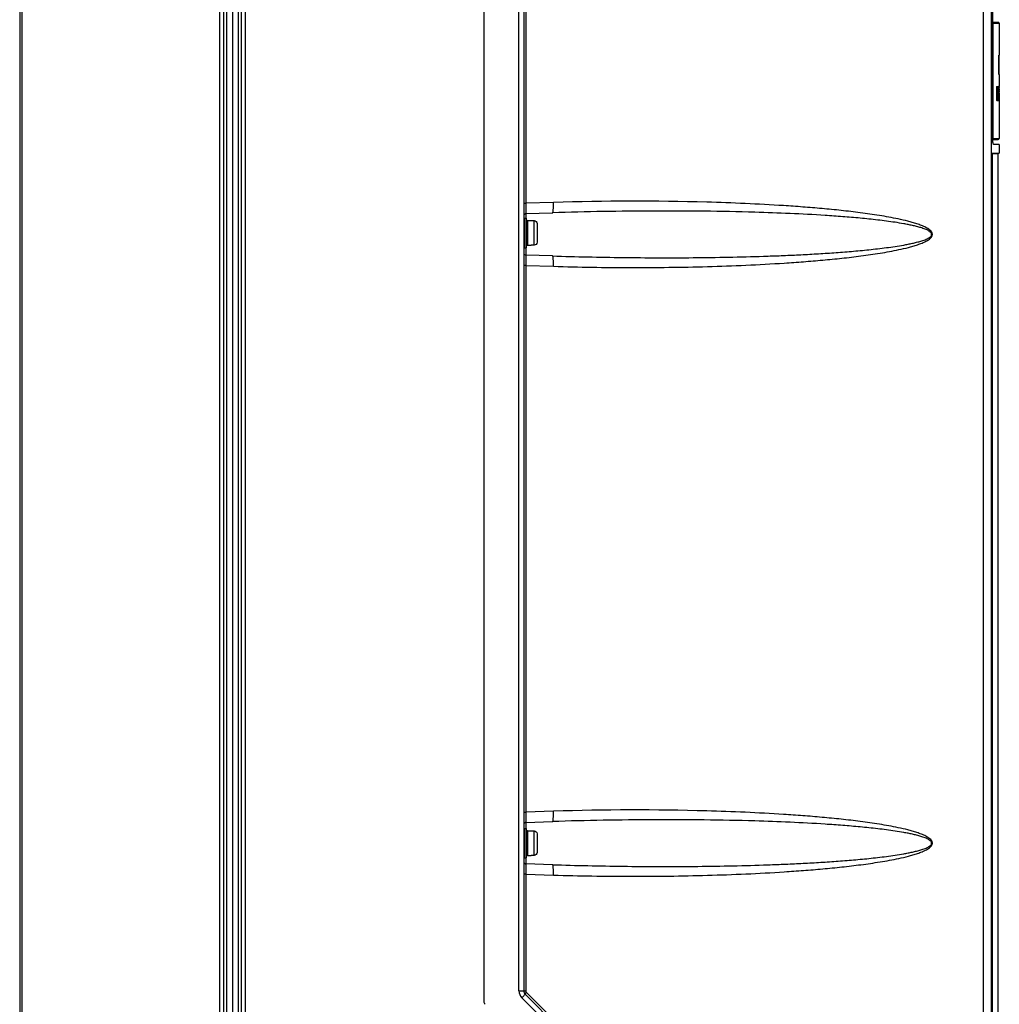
# Model space of a CAD drawing. Header units: inches. Extents: x 0 to 117, y 0 to 83.
# Tile 14 of 74: x 47 to 60, y 37 to 50. Entities that reach past the tile are written whole.
import ezdxf

# ---------------------------------------------------------------- set-up
doc = ezdxf.new("R2010")
doc.units = ezdxf.units.IN
doc.header["$LTSCALE"] = 6.431102
doc.header["$MEASUREMENT"] = 0
doc.layers.get('0').update_dxf_attribs({"linetype": 'CONTINUOUS'})

msp = doc.modelspace()

# ---------------------------------------------------------------- linework, layer by layer
at = {"color": 7, "linetype": 'CONTINUOUS'}
for p, q in [((53.2599, 56.1256), (53.2599, 36.9837)), ((52.7284, 55.9408), (52.7284, 36.8471)), ((53.1971, 36.9837), (53.1971, 55.9217)), ((59.384, 27.3898), (59.384, 55.6764)), ((59.4886, 27.3411), (59.4886, 55.6764)), ((53.2877, 54.7594), (53.2877, 47.4768)), ((46.5473, 54.189), (46.5473, 28.7953)), ((46.5759, 54.196), (46.5759, 28.7883)), ((49.2145, 27.3208), (49.2145, 54.01)), ((49.267, 27.3208), (49.267, 54.01)), ((49.302, 54.0101), (49.302, 27.3207)), ((49.3819, 54.0101), (49.3819, 27.3207)), ((49.4618, 27.3203), (49.4618, 54.0104)), ((49.4967, 54.0109), (49.4967, 27.3199)), ((49.5492, 54.0109), (49.5492, 27.3199)), ((59.5046, 53.3943), (59.5046, 48.3799)), ((59.5784, 49.8878), (59.5046, 49.8878)), ((59.5046, 49.876), (59.5902, 49.876)), ((59.514, 48.3406), (59.514, 49.876)), ((59.5902, 49.876), (59.5902, 49.4488)), ((59.5872, 49.4488), (59.5912, 49.4488)), ((59.5934, 49.4488), (59.5923, 49.4488)), ((59.594, 49.1929), (59.594, 49.4488)), ((59.5884, 49.1929), (59.5923, 49.1929)), ((59.5902, 49.1929), (59.5902, 49.0315)), ((59.5932, 49.1929), (59.594, 49.1929)), ((59.5557, 49.0315), (59.5557, 48.8445)), ((59.5557, 49.0315), (59.5755, 49.0315)), ((59.5597, 49.0315), (59.5597, 48.8445)), ((59.5625, 48.9588), (59.5625, 49.0315)), ((59.5659, 48.9588), (59.5625, 48.9588)), ((59.5659, 49.0315), (59.5659, 48.9588)), ((59.5684, 48.8445), (59.5684, 49.0315)), ((59.5757, 49.0315), (59.5824, 49.0315)), ((59.5806, 48.9316), (59.5805, 48.9223)), ((59.5813, 49.0053), (59.5812, 48.9961)), ((59.5859, 49.027), (59.5819, 49.027)), ((59.5851, 49.002), (59.5827, 49.002)), ((59.5871, 49.0352), (59.5832, 49.0352)), ((59.5849, 48.9386), (59.5834, 48.9386)), ((59.5849, 48.9386), (59.5849, 48.934)), ((59.5849, 48.934), (59.5849, 48.921)), ((59.5856, 49.0205), (59.5852, 49.0053)), ((59.5859, 49.027), (59.5856, 49.0205)), ((59.5863, 48.9456), (59.5865, 48.9951)), ((59.5863, 48.9265), (59.5863, 48.9456)), ((59.5878, 48.9745), (59.5864, 48.9745)), ((59.5878, 48.9723), (59.5864, 48.9723)), ((59.5876, 48.9975), (59.5865, 48.9975)), ((59.5916, 49.0315), (59.5876, 49.0315)), ((59.5878, 48.9075), (59.5878, 48.9745)), ((59.5887, 49.0103), (59.5885, 49.0223)), ((59.5889, 48.9791), (59.5889, 48.9859)), ((59.5889, 48.9723), (59.5889, 48.9791)), ((59.5916, 48.8445), (59.5916, 49.0315)), ((59.5923, 48.9592), (59.5923, 49.0021)), ((59.5923, 49.0021), (59.5925, 49.0021)), ((59.5925, 48.9592), (59.5923, 48.9592)), ((59.5928, 48.9975), (59.5928, 48.9904)), ((59.5931, 49.0259), (59.5932, 49.0182)), ((59.5931, 48.9465), (59.5933, 48.9298)), ((59.594, 48.9386), (59.5932, 48.9386)), ((59.5933, 49.0119), (59.5933, 49.0096)), ((59.5933, 48.9975), (59.5933, 48.9922)), ((59.594, 48.9877), (59.5933, 48.9877)), ((59.5933, 48.969), (59.5933, 48.9646)), ((59.594, 48.9327), (59.5933, 48.9327)), ((59.5935, 48.9992), (59.5935, 49.0259)), ((59.5936, 48.9583), (59.5937, 48.9634)), ((59.5936, 48.9527), (59.5936, 48.9583)), ((59.5936, 48.9506), (59.5936, 48.9527)), ((59.5936, 48.9418), (59.5936, 48.9506)), ((59.5937, 48.9677), (59.5937, 48.969)), ((59.5937, 48.9634), (59.5937, 48.9677)), ((59.5938, 48.9838), (59.5939, 48.9872)), ((59.5938, 48.9815), (59.5938, 48.9827)), ((59.5939, 48.9872), (59.594, 48.9876)), ((59.594, 48.9327), (59.5939, 48.9258)), ((59.594, 48.9425), (59.594, 48.9403)), ((59.594, 48.9403), (59.594, 48.9394)), ((59.594, 48.9394), (59.594, 48.9386)), ((59.594, 48.9386), (59.594, 48.9372)), ((59.5597, 48.8445), (59.5557, 48.8445)), ((59.5606, 48.8445), (59.5659, 48.8445)), ((59.5625, 48.8445), (59.5625, 48.9294)), ((59.5625, 48.9294), (59.5659, 48.9294)), ((59.5659, 48.9294), (59.5659, 48.8445)), ((59.5668, 48.8445), (59.5724, 48.8445)), ((59.5685, 48.8445), (59.5684, 48.8491)), ((59.5734, 48.8445), (59.5826, 48.8445)), ((59.5784, 48.8861), (59.5785, 48.893)), ((59.5788, 48.9224), (59.5789, 48.9276)), ((59.5799, 48.8553), (59.5798, 48.8445)), ((59.5803, 48.893), (59.5822, 48.893)), ((59.5819, 48.9223), (59.5805, 48.9223)), ((59.5823, 48.8822), (59.5822, 48.893)), ((59.5823, 48.8445), (59.5829, 48.8414)), ((59.5826, 48.8445), (59.5825, 48.8553)), ((59.5828, 48.8445), (59.5843, 48.8445)), ((59.5829, 48.8414), (59.5832, 48.8409)), ((59.5872, 48.8408), (59.5833, 48.8408)), ((59.5835, 48.9276), (59.5835, 48.9224)), ((59.5838, 48.893), (59.5839, 48.8861)), ((59.5854, 48.8612), (59.5841, 48.8612)), ((59.5851, 48.8885), (59.5851, 48.8826)), ((59.5851, 48.8826), (59.5854, 48.8612)), ((59.589, 48.9132), (59.5864, 48.9132)), ((59.5864, 48.9075), (59.5878, 48.9075)), ((59.5865, 48.8827), (59.5864, 48.8978)), ((59.5876, 48.8777), (59.5865, 48.8777)), ((59.587, 48.8703), (59.5871, 48.8702)), ((59.5876, 48.8777), (59.5877, 48.8865)), ((59.5876, 48.8445), (59.5916, 48.8445)), ((59.5877, 48.8421), (59.5882, 48.8484)), ((59.5878, 48.8984), (59.5878, 48.9075)), ((59.5878, 48.8936), (59.5878, 48.8984)), ((59.5885, 48.8551), (59.5887, 48.867)), ((59.5889, 48.8956), (59.589, 48.9046)), ((59.5889, 48.8914), (59.5889, 48.8956)), ((59.5889, 48.8874), (59.5889, 48.8914)), ((59.589, 48.9094), (59.589, 48.9132)), ((59.589, 48.9075), (59.589, 48.9094)), ((59.589, 48.9046), (59.589, 48.9075)), ((59.5898, 48.8445), (59.5899, 48.8413)), ((59.5899, 48.8413), (59.5899, 48.841)), ((59.5939, 48.8408), (59.59, 48.8408)), ((59.5902, 48.8408), (59.5902, 48.3406)), ((59.5923, 48.8739), (59.5923, 48.9298)), ((59.5923, 48.9298), (59.5925, 48.9298)), ((59.5923, 48.9025), (59.5929, 48.9025)), ((59.5925, 48.8739), (59.5923, 48.8739)), ((59.5929, 48.9191), (59.5928, 48.9257)), ((59.5929, 48.9176), (59.5929, 48.9191)), ((59.5929, 48.9025), (59.5929, 48.8806)), ((59.5933, 48.8694), (59.5931, 48.8503)), ((59.5933, 48.9298), (59.5933, 48.9284)), ((59.5933, 48.9284), (59.5934, 48.926)), ((59.5933, 48.8726), (59.5933, 48.8694)), ((59.5937, 48.9053), (59.5936, 48.8992)), ((59.5936, 48.8992), (59.5936, 48.8923)), ((59.5936, 48.8923), (59.5936, 48.8804)), ((59.5936, 48.8804), (59.5936, 48.8692)), ((59.5936, 48.8692), (59.5936, 48.8658)), ((59.5936, 48.8658), (59.5936, 48.8596)), ((59.5937, 48.9121), (59.5937, 48.9107)), ((59.5939, 48.9258), (59.5938, 48.9234)), ((59.5938, 48.9234), (59.5938, 48.9185)), ((59.5938, 48.9185), (59.5938, 48.9173)), ((59.5938, 48.8456), (59.5939, 48.841)), ((59.5941, 48.8697), (59.5941, 48.862)), ((59.5055, 48.3406), (59.5902, 48.3406)), ((59.5061, 48.3288), (59.5784, 48.3288)), ((59.4993, 48.1433), (59.5775, 48.1432)), ((59.4993, 48.1432), (59.4994, 27.4588)), ((59.5906, 48.2618), (59.5188, 48.2618)), ((59.5775, 48.1432), (59.5804, 48.1432)), ((59.5804, 48.1432), (59.5906, 48.1432)), ((59.5906, 48.2618), (59.5906, 48.1432)), ((59.5768, 48.1382), (59.5003, 48.1382)), ((59.5816, 48.14), (59.5768, 48.1382)), ((59.5768, 48.1382), (59.5768, 27.4562)), ((53.6559, 47.4884), (53.2877, 47.4768)), ((53.2599, 47.4768), (53.2877, 47.4768)), ((53.2717, 47.2795), (53.2717, 46.8858)), ((53.2717, 47.2795), (53.2992, 47.2795)), ((53.2904, 47.3396), (53.6444, 47.3507)), ((53.2904, 47.3396), (53.2904, 47.2795)), ((53.2992, 46.8858), (53.2992, 47.2795)), ((53.311, 47.248), (53.311, 46.9173)), ((53.311, 47.248), (53.3583, 47.248)), ((53.3583, 47.2469), (53.3583, 47.248)), ((53.3583, 47.2469), (53.3977, 47.2469)), ((53.3977, 47.0824), (53.3977, 47.2469)), ((53.437, 47.2071), (53.437, 46.9583)), ((53.3977, 46.9185), (53.3977, 47.0824)), ((53.2717, 46.8858), (53.2992, 46.8858)), ((53.2904, 46.8858), (53.2904, 46.7865)), ((53.311, 46.9173), (53.3583, 46.9173)), ((53.3583, 46.9173), (53.3583, 46.9185)), ((53.3977, 46.9185), (53.3583, 46.9185)), ((53.6444, 46.7753), (53.2904, 46.7865)), ((53.2877, 46.6492), (53.2599, 46.6492)), ((53.2877, 46.6492), (53.2877, 39.3666)), ((53.2877, 46.6492), (53.6559, 46.6376)), ((53.2599, 39.3666), (53.2877, 39.3666)), ((53.6559, 39.3782), (53.2877, 39.3666)), ((53.2904, 39.2293), (53.6444, 39.2404)), ((53.2904, 39.2293), (53.2904, 39.1496)), ((53.2717, 39.1496), (53.2992, 39.1496)), ((53.2717, 39.1496), (53.2717, 38.7559)), ((53.2992, 38.7559), (53.2992, 39.1496)), ((53.311, 39.1181), (53.3583, 39.1181)), ((53.311, 39.1181), (53.311, 38.7874)), ((53.3583, 39.117), (53.3583, 39.1181)), ((53.3583, 39.117), (53.3977, 39.117)), ((53.3977, 38.9525), (53.3977, 39.117)), ((53.437, 39.0772), (53.437, 38.8283)), ((53.3977, 38.7886), (53.3977, 38.9525)), ((53.2717, 38.7559), (53.2992, 38.7559)), ((53.2904, 38.7559), (53.2904, 38.6762)), ((53.311, 38.7874), (53.3583, 38.7874)), ((53.3977, 38.7886), (53.3583, 38.7886)), ((53.3583, 38.7874), (53.3583, 38.7886)), ((53.6444, 38.6651), (53.2904, 38.6762)), ((53.2877, 38.5389), (53.2599, 38.5389)), ((53.2877, 38.5389), (53.6559, 38.5274)), ((53.2877, 38.5389), (53.2877, 36.9837)), ((53.1971, 36.9837), (53.2877, 36.9837)), ((53.2352, 36.8918), (59.0598, 31.0672)), ((53.2772, 36.9419), (59.1018, 31.1173)), ((59.1204, 31.1396), (53.2958, 36.9642))]:
    msp.add_line(p, q, dxfattribs=at)
for centre, radius, start, end in [((59.5784, 49.876), 0.0118, 0, 89.99996), ((67.1572, 48.948), 7.5723, 179.6516, 180.07096), ((60.7165, 48.988), 1.1314, 179.12799, 179.29272), ((61.1608, 48.9831), 1.5758, 179.31138, 179.60114), ((59.7503, 49.0163), 0.1648, 175.74352, 176.3048), ((60.0149, 48.9887), 0.4285, 178.86523, 179.14944), ((59.2782, 48.9924), 0.3094, 0.94548, 1.26571), ((58.9214, 48.9864), 0.6663, 0.75788, 0.94923), ((58.3535, 48.9798), 1.2342, 0.15131, 0.71674), ((57.0809, 48.9748), 2.5069, 359.99272, 0.18912), ((58.2616, 48.9913), 1.3272, 0.62568, 0.82388), ((57.5719, 48.984), 2.017, 0.31463, 0.61733), ((56.473, 48.9775), 3.1159, 0.15327, 0.32306), ((57.8368, 48.983), 1.756, 359.98415, 0.23847), ((56.6944, 48.9821), 2.8984, 359.84751, 0.00961), ((58.0441, 48.9785), 1.5487, 359.6921, 359.84498), ((58.6389, 48.9754), 0.954, 359.54723, 359.69002), ((59.199, 48.9705), 0.3938, 358.97566, 359.61398), ((59.4655, 49.0227), 0.1277, 1.41172, 2.0102), ((58.2288, 48.9713), 1.3646, 358.9562, 359.28036), ((58.1513, 49.0033), 1.442, 0.34188, 0.59142), ((58.2374, 48.9712), 1.3559, 359.27965, 359.71941), ((55.5845, 48.9894), 4.0088, 0.11477, 0.28824), ((60.7246, 48.9651), 1.1309, 179.1698, 179.45629), ((61.3135, 48.9594), 1.7199, 179.45434, 179.68298), ((60.0127, 48.9758), 0.419, 178.90575, 179.06138), ((58.7508, 48.9446), 0.8432, 359.19484, 359.49672), ((65.3412, 48.9282), 5.7562, 180.07224, 180.3951), ((60.079, 48.8733), 0.4937, 181.40757, 182.09156), ((68.7897, 48.9306), 9.2034, 180.02576, 180.20474), ((60.1727, 48.8908), 0.5863, 180.79177, 181.0486), ((57.4909, 48.9014), 2.0968, 359.59052, 359.78487), ((59.3701, 48.8596), 0.2184, 357.06823, 357.45638), ((59.2337, 48.8654), 0.3549, 357.49837, 358.34669), ((58.0729, 48.8897), 1.516, 359.1397, 359.36721), ((57.5217, 48.8959), 2.0672, 359.36551, 359.55422), ((56.8177, 48.9014), 2.7713, 359.55323, 359.70956), ((58.0578, 48.9082), 1.5351, 0.23269, 0.35351), ((56.7177, 48.9034), 2.8753, 359.98297, 0.21949), ((54.9767, 48.8937), 4.6167, 359.73844, 359.86529), ((55.9912, 48.9085), 3.6022, 0.14854, 0.2782), ((62.0761, 48.8703), 2.4825, 180.24687, 180.42853), ((61.4648, 48.8967), 1.8712, 179.37078, 179.52984), ((62.0736, 48.8926), 2.4799, 179.58219, 179.70639), ((60.8362, 48.8609), 1.2426, 180.42514, 180.70575), ((60.3961, 48.3794), 0.8915, 179.96551, 182.52396), ((60.2742, 48.3744), 0.7695, 182.54943, 182.9144), ((60.2288, 48.3721), 0.7241, 182.91372, 183.41852), ((59.5784, 48.3406), 0.0118, 270.00004, 360), ((54.735, 12.4624), 35.0426, 88.42602, 91.76468), ((53.2914, 47.3081), 0.0315, 91.8, 180), ((53.2717, 47.2677), 0.0118, 90, 180), ((53.311, 47.2362), 0.0118, 90, 180), ((53.2717, 46.8977), 0.0118, 180, 270), ((53.311, 46.9292), 0.0118, 180, 270), ((53.2914, 46.8179), 0.0315, 180, 268.2), ((54.735, 4.3522), 35.0426, 88.42602, 91.76468), ((53.2914, 39.1978), 0.0315, 91.8, 180), ((53.2717, 39.1378), 0.0118, 90, 180), ((53.311, 39.1063), 0.0118, 90, 180), ((53.2717, 38.7677), 0.0118, 180, 270), ((53.2914, 38.7077), 0.0315, 180, 268.2), ((53.311, 38.7992), 0.0118, 180, 270), ((53.327, 36.9837), 0.1299, 180.00446, 225.01812), ((53.3189, 36.9837), 0.0591, 180, 225), ((52.7874, 36.8471), 0.0591, 180, 225)]:
    msp.add_arc(centre, radius, start, end, dxfattribs=at)
for centre, major_axis, ratio, start_param, end_param in [((48.5666, 48.2746), (0, 50.5829), 0.2179319, 4.7305451, 4.7356054), ((48.5705, 48.2746), (0, 50.5829), 0.2179319, 4.7305451, 4.7356054), ((48.5705, 48.2291), (0, 66.3488), 0.1661466, -1.5556487, -1.5524123), ((48.5705, 50.2206), (0, 65.1257), 0.1692668, -1.5859439, -1.5826468), ((48.5705, 49.8123), (0, 50.5829), 0.2179319, -1.5830419, -1.5822273), ((48.5705, 45.672), (0, 50.5829), 0.2179319, 4.7751499, 4.7788547), ((48.5705, 44.8591), (0, 66.3487), 0.1661467, -1.5102379, -1.5078686), ((48.5705, 52.8161), (0, 65.1257), 0.1692668, -1.6313548, -1.6289413), ((48.5705, 51.7986), (0, 50.5829), 0.2179319, -1.6292305, -1.6255275), ((48.5705, 51.4708), (0, 48.4026), 0.2277488, 4.6598222, 4.6619714), ((48.5705, 51.8938), (0, 59.7921), 0.1843658, -1.6203591, -1.6192785), ((48.5705, 45.8927), (0, 64.4311), 0.1710916, -1.5237579, -1.5224686), ((48.5705, 46.798), (0, 48.4025), 0.2277489, -1.5267846, -1.5246359), ((48.5705, 51.4708), (0, 48.4026), 0.2277488, -1.6250828, -1.6242229), ((48.5705, 51.4708), (0, 48.4026), 0.2277488, -1.6240796, -1.6234719), ((48.5705, 51.629), (0, 54.5669), 0.2020201, -1.6216499, -1.6209582), ((48.5705, 46.2869), (0, 55.9661), 0.1969696, -1.5248878, -1.5244063), ((48.5705, 46.798), (0, 48.4025), 0.2277489, -1.5275004, -1.5268931), ((48.5705, 46.798), (0, 48.4025), 0.2277489, -1.5285033, -1.5276439)]:
    msp.add_ellipse(centre, major_axis=major_axis, ratio=ratio, start_param=start_param, end_param=end_param, dxfattribs=at)
for points, knots in [([(59.514, 49.876), (59.514, 49.8786), (59.5121, 49.8841), (59.5072, 49.8871), (59.5046, 49.8876)], [0, 0, 0, 0, 0.5010073, 1, 1, 1, 1]), ([(59.5832, 49.0352), (59.5828, 49.0352), (59.5826, 49.0334), (59.5824, 49.0325), (59.5823, 49.0315)], [0, 0, 0, 0, 0.2513376, 1, 1, 1, 1]), ([(59.5871, 49.0352), (59.5869, 49.0352), (59.5867, 49.0345), (59.5863, 49.0325), (59.5861, 49.0303), (59.586, 49.0286)], [0, 0, 0, 0, 0.0678801, 0.2454413, 1, 1, 1, 1]), ([(59.5871, 49.0058), (59.5869, 49.0058), (59.5869, 49.0048), (59.5867, 49.0035), (59.5866, 49.0006), (59.5866, 48.9984), (59.5865, 48.9972)], [0, 0, 0, 0, 0.0552453, 0.2376621, 0.5619861, 1, 1, 1, 1]), ([(59.5885, 49.0223), (59.5884, 49.0244), (59.5882, 49.0277), (59.5879, 49.0321), (59.5876, 49.034), (59.5873, 49.0352), (59.5871, 49.0352)], [0, 0, 0, 0, 0.4812086, 0.7865827, 0.945969, 1, 1, 1, 1]), ([(59.5876, 48.9992), (59.5876, 49.0002), (59.5875, 49.0019), (59.5874, 49.0041), (59.5873, 49.0051), (59.5872, 49.0058), (59.5871, 49.0058)], [0, 0, 0, 0, 0.4558702, 0.7745331, 0.9474114, 1, 1, 1, 1]), ([(59.5925, 49.0021), (59.5928, 49.0021), (59.5923, 48.9997), (59.5928, 48.9988), (59.5928, 48.9975)], [0, 0, 0, 0, 0.1812005, 1, 1, 1, 1]), ([(59.5928, 48.9635), (59.5927, 48.9623), (59.5924, 48.9614), (59.5927, 48.9592), (59.5925, 48.9592)], [0, 0, 0, 0, 0.8167792, 1, 1, 1, 1]), ([(59.5931, 49.0272), (59.593, 49.0284), (59.5928, 49.0294), (59.5928, 49.0315), (59.5925, 49.0315)], [0, 0, 0, 0, 0.8156179, 1, 1, 1, 1]), ([(59.5856, 48.8553), (59.5857, 48.8531), (59.5859, 48.8494), (59.5862, 48.8449), (59.5866, 48.8424), (59.5868, 48.8412), (59.5871, 48.8409)], [0, 0, 0, 0, 0.4547604, 0.7570437, 0.9276024, 1, 1, 1, 1]), ([(59.5865, 48.88), (59.5866, 48.8778), (59.5868, 48.8746), (59.5867, 48.8713), (59.587, 48.8703)], [0, 0, 0, 0, 0.681604, 1, 1, 1, 1]), ([(59.5871, 48.8702), (59.5873, 48.8702), (59.5873, 48.8711), (59.5875, 48.8722), (59.5875, 48.8747), (59.5876, 48.8766), (59.5876, 48.8777)], [0, 0, 0, 0, 0.0573477, 0.2417111, 0.5643936, 1, 1, 1, 1]), ([(59.5872, 48.8408), (59.5873, 48.8408), (59.5876, 48.8414), (59.5876, 48.8418), (59.5877, 48.8421)], [0, 0, 0, 0, 0.274668, 1, 1, 1, 1]), ([(59.5925, 48.9298), (59.5927, 48.9298), (59.5925, 48.9277), (59.5928, 48.9269), (59.5928, 48.9257)], [0, 0, 0, 0, 0.1732638, 1, 1, 1, 1]), ([(59.5929, 48.8806), (59.5928, 48.8794), (59.5928, 48.8777), (59.5928, 48.8753), (59.5926, 48.8745), (59.5926, 48.8739), (59.5925, 48.8739)], [0, 0, 0, 0, 0.5199387, 0.8185618, 0.9594088, 1, 1, 1, 1]), ([(59.5931, 48.8503), (59.5931, 48.8486), (59.5929, 48.8474), (59.5928, 48.8445), (59.5925, 48.8445)], [0, 0, 0, 0, 0.8392345, 1, 1, 1, 1]), ([(59.5188, 48.2618), (59.518, 48.2618), (59.5163, 48.2634), (59.5136, 48.2694), (59.5107, 48.2825), (59.5079, 48.3033), (59.5066, 48.3197), (59.5061, 48.3289)], [0, 0, 0, 0, 0.0321067, 0.0888593, 0.2901902, 0.6010386, 1, 1, 1, 1]), ([(59.5068, 48.3297), (59.5089, 48.3305), (59.5126, 48.3336), (59.514, 48.3383), (59.514, 48.3406)], [0, 0, 0, 0, 0.4990279, 1, 1, 1, 1]), ([(53.6444, 47.3507), (53.6458, 47.3507), (53.6486, 47.3549), (53.6505, 47.3626), (53.6529, 47.3755), (53.6553, 47.4002), (53.6568, 47.4385), (53.6565, 47.4709), (53.6559, 47.4884)], [0, 0, 0, 0, 0.0289889, 0.08863, 0.1813728, 0.304445, 0.6238444, 1, 1, 1, 1]), ([(53.6559, 46.6376), (53.9976, 46.6269), (54.5103, 46.6188), (55.194, 46.6227), (55.7066, 46.6331), (56.2191, 46.6516), (56.6458, 46.6745), (56.9868, 46.6985), (57.2423, 46.7198), (57.4974, 46.7449), (57.7097, 46.7698), (57.879, 46.793), (58.0058, 46.8123), (58.1321, 46.834), (58.258, 46.8588), (58.3621, 46.883), (58.4445, 46.9056), (58.5058, 46.9247), (58.556, 46.9431), (58.5952, 46.9601), (58.624, 46.9745), (58.6516, 46.991), (58.6771, 47.0105), (58.6949, 47.0312), (58.703, 47.0513), (58.7054, 47.0837), (58.6782, 47.116), (58.644, 47.1399), (58.6066, 47.1611), (58.5576, 47.1826), (58.4972, 47.2042), (58.4359, 47.223), (58.3533, 47.2452), (58.2491, 47.2691), (58.1233, 47.2936), (57.9969, 47.3152), (57.8701, 47.3343), (57.7007, 47.3573), (57.4885, 47.3821), (57.2333, 47.4071), (56.9778, 47.4282), (56.6368, 47.452), (56.2101, 47.4749), (55.8684, 47.487), (55.6976, 47.4918)], [0, 0, 0, 0, 0.1249981, 0.1874986, 0.2499992, 0.3125001, 0.3750013, 0.4062526, 0.4375043, 0.4687565, 0.5000092, 0.5156363, 0.5312638, 0.5468918, 0.5625205, 0.5781502, 0.5859663, 0.5937832, 0.6016012, 0.6055116, 0.609423, 0.6133357, 0.6172496, 0.6211608, 0.6231245, 0.6250878, 0.6327543, 0.6366678, 0.64058, 0.6483988, 0.6562166, 0.6640334, 0.6718494, 0.687479, 0.7031077, 0.7187356, 0.734363, 0.7499901, 0.7812428, 0.812495, 0.8437466, 0.874998, 0.9374992, 1, 1, 1, 1]), ([(53.2877, 47.4768), (53.2877, 47.4679), (53.2877, 47.4503), (53.2878, 47.4248), (53.288, 47.4013), (53.2883, 47.3807), (53.2887, 47.364), (53.289, 47.3525), (53.2894, 47.3459), (53.2896, 47.3424), (53.2899, 47.3408), (53.2901, 47.3396), (53.2904, 47.3396)], [0, 0, 0, 0, 0.1954133, 0.3839487, 0.5570894, 0.7083654, 0.8321186, 0.9239255, 0.9566313, 0.9802051, 0.9945607, 1, 1, 1, 1]), ([(56.3389, 47.3577), (55.89, 47.371), (54.9917, 47.3804), (54.0934, 47.3648), (53.6444, 47.3507)], [0, 0, 0, 0, 0.4998784, 1, 1, 1, 1]), ([(53.6444, 46.7753), (53.8006, 46.7704), (54.113, 46.7622), (54.5817, 46.7543), (55.0503, 46.7509), (55.5188, 46.7523), (55.9873, 46.7587), (56.3775, 46.7688), (56.6896, 46.7802), (56.9235, 46.7907), (57.1574, 46.8032), (57.391, 46.8182), (57.5856, 46.8332), (57.741, 46.8471), (57.8575, 46.8586), (57.9739, 46.8714), (58.0901, 46.8857), (58.206, 46.9019), (58.3023, 46.9177), (58.379, 46.9321), (58.4363, 46.9441), (58.4933, 46.9575), (58.5498, 46.9729), (58.5961, 46.9883), (58.632, 47.0037), (58.6579, 47.0175), (58.6777, 47.0323), (58.6898, 47.048), (58.6936, 47.0628), (58.69, 47.0777), (58.6809, 47.0896), (58.67, 47.0995), (58.6539, 47.1107), (58.6323, 47.1222), (58.6054, 47.1337), (58.5779, 47.1437), (58.5407, 47.1556), (58.4936, 47.1685), (58.4366, 47.1818), (58.3793, 47.1938), (58.3026, 47.2083), (58.2064, 47.224), (58.0904, 47.2403), (57.9743, 47.2546), (57.8579, 47.2674), (57.7026, 47.2827), (57.5081, 47.2992), (57.1967, 47.3211), (56.8069, 47.3418), (56.4949, 47.3531), (56.3389, 47.3577)], [0, 0, 0, 0, 0.0625478, 0.1250838, 0.1876086, 0.2501233, 0.3126285, 0.375125, 0.4063702, 0.4376136, 0.4688552, 0.5000951, 0.5313333, 0.546952, 0.5625705, 0.5781886, 0.5938065, 0.6094241, 0.6250415, 0.6328504, 0.6406597, 0.6484694, 0.6562796, 0.6640898, 0.6679959, 0.6719047, 0.6758087, 0.6777884, 0.6797418, 0.6817148, 0.6836795, 0.6856443, 0.6875974, 0.6915054, 0.6954115, 0.6993176, 0.7032233, 0.7110334, 0.7188432, 0.7266525, 0.7344614, 0.7500788, 0.7656964, 0.7813143, 0.7969324, 0.8125509, 0.8437884, 0.8750274, 0.9375098, 1, 1, 1, 1]), ([(53.3977, 47.2469), (53.4077, 47.2469), (53.4288, 47.2383), (53.437, 47.2172), (53.437, 47.2071)], [0, 0, 0, 0, 0.4998298, 1, 1, 1, 1]), ([(53.437, 46.9583), (53.437, 46.9482), (53.4288, 46.9271), (53.4077, 46.9185), (53.3977, 46.9185)], [0, 0, 0, 0, 0.5002403, 1, 1, 1, 1]), ([(53.2904, 46.7865), (53.2901, 46.7865), (53.2899, 46.7852), (53.2896, 46.7836), (53.2894, 46.7802), (53.289, 46.7735), (53.2887, 46.7621), (53.2883, 46.7453), (53.288, 46.7247), (53.2878, 46.7012), (53.2877, 46.6757), (53.2877, 46.6581), (53.2877, 46.6492)], [0, 0, 0, 0, 0.0054421, 0.0197924, 0.0433604, 0.0760629, 0.1678578, 0.2915988, 0.4428725, 0.6160239, 0.8045794, 1, 1, 1, 1]), ([(53.6559, 46.6376), (53.6565, 46.6551), (53.6568, 46.6875), (53.6553, 46.7258), (53.6529, 46.7505), (53.6505, 46.7634), (53.6486, 46.7711), (53.6458, 46.7753), (53.6444, 46.7753)], [0, 0, 0, 0, 0.3759867, 0.6952686, 0.8184349, 0.9112917, 0.9709883, 1, 1, 1, 1]), ([(53.2877, 39.3666), (53.2877, 39.3577), (53.2877, 39.3401), (53.2878, 39.3145), (53.288, 39.291), (53.2883, 39.2705), (53.2887, 39.2537), (53.289, 39.2423), (53.2894, 39.2356), (53.2896, 39.2322), (53.2899, 39.2306), (53.2901, 39.2293), (53.2904, 39.2293)], [0, 0, 0, 0, 0.1954133, 0.3839487, 0.5570894, 0.7083654, 0.8321186, 0.9239255, 0.9566313, 0.9802051, 0.9945607, 1, 1, 1, 1]), ([(53.6444, 39.2404), (53.6458, 39.2405), (53.6486, 39.2447), (53.6505, 39.2524), (53.6529, 39.2653), (53.6553, 39.29), (53.6568, 39.3282), (53.6565, 39.3606), (53.6559, 39.3782)], [0, 0, 0, 0, 0.0289889, 0.08863, 0.1813728, 0.304445, 0.6238444, 1, 1, 1, 1]), ([(53.6559, 38.5274), (53.9976, 38.5166), (54.5103, 38.5086), (55.194, 38.5125), (55.7066, 38.5229), (56.2191, 38.5413), (56.6458, 38.5643), (56.9868, 38.5883), (57.2423, 38.6095), (57.4974, 38.6346), (57.7097, 38.6596), (57.879, 38.6827), (58.0058, 38.7021), (58.1321, 38.7238), (58.258, 38.7486), (58.3621, 38.7727), (58.4445, 38.7953), (58.5058, 38.8144), (58.556, 38.8328), (58.5952, 38.8499), (58.624, 38.8642), (58.6516, 38.8807), (58.6771, 38.9003), (58.6949, 38.921), (58.703, 38.941), (58.7054, 38.9734), (58.6782, 39.0058), (58.644, 39.0296), (58.6066, 39.0508), (58.5576, 39.0723), (58.4972, 39.094), (58.4359, 39.1127), (58.3533, 39.135), (58.2491, 39.1589), (58.1233, 39.1834), (57.9969, 39.2049), (57.8701, 39.2241), (57.7007, 39.2471), (57.4885, 39.2719), (57.2333, 39.2968), (56.9778, 39.3179), (56.6368, 39.3418), (56.2101, 39.3646), (55.8684, 39.3768), (55.6976, 39.3816)], [0, 0, 0, 0, 0.1249981, 0.1874986, 0.2499992, 0.3125001, 0.3750013, 0.4062526, 0.4375043, 0.4687565, 0.5000092, 0.5156363, 0.5312638, 0.5468918, 0.5625205, 0.5781502, 0.5859663, 0.5937832, 0.6016012, 0.6055116, 0.609423, 0.6133357, 0.6172496, 0.6211608, 0.6231245, 0.6250878, 0.6327543, 0.6366678, 0.64058, 0.6483988, 0.6562166, 0.6640334, 0.6718494, 0.687479, 0.7031077, 0.7187356, 0.734363, 0.7499901, 0.7812428, 0.812495, 0.8437466, 0.874998, 0.9374992, 1, 1, 1, 1]), ([(56.3389, 39.2475), (55.89, 39.2607), (54.9917, 39.2702), (54.0934, 39.2546), (53.6444, 39.2404)], [0, 0, 0, 0, 0.4998784, 1, 1, 1, 1]), ([(53.6444, 38.6651), (53.8006, 38.6602), (54.113, 38.6519), (54.5817, 38.644), (55.0503, 38.6407), (55.5188, 38.642), (55.9873, 38.6485), (56.3775, 38.6586), (56.6896, 38.67), (56.9235, 38.6804), (57.1574, 38.693), (57.391, 38.708), (57.5856, 38.723), (57.741, 38.7369), (57.8575, 38.7483), (57.9739, 38.7611), (58.0901, 38.7754), (58.206, 38.7917), (58.3023, 38.8074), (58.379, 38.8219), (58.4363, 38.8339), (58.4933, 38.8472), (58.5498, 38.8626), (58.5961, 38.8781), (58.632, 38.8934), (58.6579, 38.9072), (58.6777, 38.922), (58.6898, 38.9378), (58.6936, 38.9526), (58.69, 38.9675), (58.6809, 38.9794), (58.67, 38.9892), (58.6539, 39.0004), (58.6323, 39.012), (58.6054, 39.0235), (58.5779, 39.0335), (58.5407, 39.0454), (58.4936, 39.0582), (58.4366, 39.0716), (58.3793, 39.0836), (58.3026, 39.0981), (58.2064, 39.1138), (58.0904, 39.1301), (57.9743, 39.1444), (57.8579, 39.1572), (57.7026, 39.1725), (57.5081, 39.1889), (57.1967, 39.2108), (56.8069, 39.2315), (56.4949, 39.2429), (56.3389, 39.2475)], [0, 0, 0, 0, 0.0625478, 0.1250838, 0.1876086, 0.2501233, 0.3126285, 0.375125, 0.4063702, 0.4376136, 0.4688552, 0.5000951, 0.5313333, 0.546952, 0.5625705, 0.5781886, 0.5938065, 0.6094241, 0.6250415, 0.6328504, 0.6406597, 0.6484694, 0.6562796, 0.6640898, 0.6679959, 0.6719047, 0.6758087, 0.6777884, 0.6797418, 0.6817148, 0.6836795, 0.6856443, 0.6875974, 0.6915054, 0.6954115, 0.6993176, 0.7032233, 0.7110334, 0.7188432, 0.7266525, 0.7344614, 0.7500788, 0.7656964, 0.7813143, 0.7969324, 0.8125509, 0.8437884, 0.8750274, 0.9375098, 1, 1, 1, 1]), ([(53.3977, 39.117), (53.4077, 39.117), (53.4288, 39.1084), (53.437, 39.0873), (53.437, 39.0772)], [0, 0, 0, 0, 0.4998298, 1, 1, 1, 1]), ([(53.437, 38.8283), (53.437, 38.8182), (53.4288, 38.7972), (53.4077, 38.7886), (53.3977, 38.7886)], [0, 0, 0, 0, 0.5002403, 1, 1, 1, 1]), ([(53.2904, 38.6762), (53.2901, 38.6762), (53.2899, 38.675), (53.2896, 38.6733), (53.2894, 38.6699), (53.289, 38.6633), (53.2887, 38.6518), (53.2883, 38.6351), (53.288, 38.6145), (53.2878, 38.591), (53.2877, 38.5655), (53.2877, 38.5479), (53.2877, 38.5389)], [0, 0, 0, 0, 0.0054421, 0.0197924, 0.0433604, 0.0760629, 0.1678578, 0.2915988, 0.4428725, 0.6160239, 0.8045794, 1, 1, 1, 1]), ([(53.6559, 38.5274), (53.6565, 38.5449), (53.6568, 38.5773), (53.6553, 38.6155), (53.6529, 38.6402), (53.6505, 38.6532), (53.6486, 38.6609), (53.6458, 38.6651), (53.6444, 38.6651)], [0, 0, 0, 0, 0.3759867, 0.6952686, 0.8184349, 0.9112917, 0.9709883, 1, 1, 1, 1]), ([(53.2772, 36.9419), (53.2775, 36.9415), (53.2767, 36.9394), (53.2749, 36.9365), (53.2713, 36.9315), (53.264, 36.9226), (53.2518, 36.909), (53.2411, 36.8978), (53.2352, 36.8918)], [0, 0, 0, 0, 0.0247746, 0.0820733, 0.1728616, 0.2948255, 0.6158063, 1, 1, 1, 1]), ([(53.2958, 36.9642), (53.2932, 36.9615), (53.2884, 36.9565), (53.2825, 36.95), (53.2787, 36.9453), (53.2774, 36.9431), (53.277, 36.9421), (53.2772, 36.9419)], [0, 0, 0, 0, 0.3839994, 0.7048273, 0.917738, 0.9751687, 1, 1, 1, 1])]:
    msp.add_open_spline(points, degree=3, knots=knots, dxfattribs=at)
msp.add_open_spline([(53.2877, 36.9837), (53.2878, 36.9767), (53.2909, 36.9692), (53.2958, 36.9642)], degree=3, dxfattribs=at)

doc.saveas('drawing.dxf')
